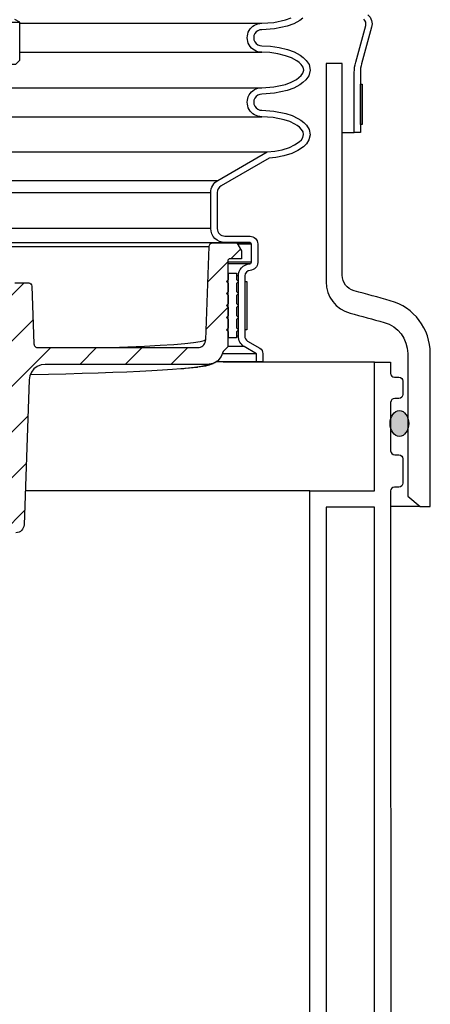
# Model space of a CAD drawing. Extents: x -285 to 5863, y 308 to 3178.
# Tile 189 of 256: x 171.66 to 178.02, y 1414.38 to 1429.66. Entities that reach past the tile are written whole.
import ezdxf

# ---------------------------------------------------------------- set-up
doc = ezdxf.new("R2010")
doc.units = 0
doc.header["$MEASUREMENT"] = 0
for name, color, linetype in [('ADAPTOR', 3, 'CONTINUOUS'), ('FRP-SUMP', 2, 'CONTINUOUS'), ('MULTI-PORT-SHROUD', 1, 'CONTINUOUS'), ('MULTI-PORT-SPILL-BUCKET', 1, 'CONTINUOUS'), ('MULTI-PORT-SPILL-BUCKET-HATCH', 7, 'CONTINUOUS'), ('MULTI-PORT-SPILL-BUCKET-SHROUD', 1, 'CONTINUOUS')]:
    doc.layers.add(name, color=color, linetype=linetype)

msp = doc.modelspace()

# ---------------------------------------------------------------- hatches: boundary and pattern name
at = {"layer": 'FRP-SUMP'}
h = msp.add_hatch(color=256, dxfattribs=at)
edge = h.paths.add_edge_path()
edge.add_ellipse((177.54175, 1423.39013), major_axis=(0, 0.2), ratio=0.72085956, start_angle=282.678211, end_angle=431.031832)
edge.add_line((177.4054, 1423.45513), (177.4054, 1423.32512))
edge.add_ellipse((177.54175, 1423.39013), major_axis=(0, 0.2), ratio=0.72085956, start_angle=108.968168, end_angle=257.321789)
edge.add_line((177.6824, 1423.34623), (177.6824, 1423.43402))
at = {"layer": 'MULTI-PORT-SPILL-BUCKET-HATCH', "linetype": 'Continuous'}
h = msp.add_hatch(dxfattribs=at)
h.set_pattern_fill('LINE', color=256, scale=4, angle=45, style=0)
h.set_pattern_definition([(45, (-7804.6095, 263.62307), (-0.35355339, 0.35355339), [])])
edge = h.paths.add_edge_path()
edge.add_line((174.8819, 1424.57848), (174.81165, 1424.50828))
edge.add_line((174.81165, 1424.50828), (174.78056, 1424.42892))
edge.add_line((174.78056, 1424.42892), (174.72472, 1424.36462))
edge.add_line((174.72472, 1424.36462), (174.65059, 1424.32282))
edge.add_line((174.65059, 1424.32282), (174.56667, 1424.3083))
edge.add_line((174.56667, 1424.3083), (172.05055, 1424.3083))
edge.add_line((172.05055, 1424.3083), (171.987, 1424.29995))
edge.add_line((171.987, 1424.29995), (171.92789, 1424.27596))
edge.add_line((171.92789, 1424.27596), (171.8768, 1424.23801))
edge.add_line((171.8768, 1424.23801), (171.83718, 1424.18826))
edge.add_line((171.83718, 1424.18826), (171.81124, 1424.13007))
edge.add_line((171.81124, 1424.13007), (171.80071, 1424.06688))
edge.add_line((171.80071, 1424.06688), (171.72212, 1421.81641))
edge.add_arc((171.59719, 1421.82077), 0.125, 270, 358, ccw=False)
edge.add_line((171.59719, 1421.69577), (171.41635, 1421.69577))
edge.add_line((171.41635, 1421.69577), (171.3135, 1421.79864))
edge.add_line((171.3135, 1421.79864), (171.2914, 1422.50828))
edge.add_line((171.2914, 1422.50828), (171.31165, 1422.50828))
edge.add_arc((171.31165, 1422.63328), 0.125, 270, 360)
edge.add_line((171.43665, 1422.63328), (171.43665, 1423.88328))
edge.add_arc((171.31165, 1423.88328), 0.125, 0, 90)
edge.add_line((171.31165, 1424.00828), (171.2914, 1424.00828))
edge.add_line((171.2914, 1424.00828), (171.3136, 1424.72118))
edge.add_line((171.3136, 1424.72118), (171.4132, 1424.82078))
edge.add_line((171.4132, 1424.82078), (171.4132, 1425.00828))
edge.add_line((171.4132, 1425.00828), (171.44929, 1425.07078))
edge.add_line((171.44929, 1425.07078), (171.4804, 1425.07078))
edge.add_arc((171.48041, 1425.12078), 0.05, 269.996427, 360.000659)
edge.add_line((171.5304, 1425.12078), (171.5304, 1425.52078))
edge.add_arc((171.5804, 1425.52078), 0.05, 89.996427, 180.000659, ccw=False)
edge.add_line((171.5804, 1425.57078), (171.79462, 1425.57078))
edge.add_arc((171.79462, 1425.52078), 0.05, 1.99832, 90.004096, ccw=False)
edge.add_line((171.84459, 1425.52253), (171.87589, 1424.62634))
edge.add_line((171.87589, 1424.62634), (171.87634, 1424.62075))
edge.add_line((171.87634, 1424.62075), (171.87732, 1424.61522))
edge.add_line((171.87732, 1424.61522), (171.88037, 1424.60558))
edge.add_line((171.88037, 1424.60558), (171.88499, 1424.59658))
edge.add_line((171.88499, 1424.59658), (171.89105, 1424.5885))
edge.add_line((171.89105, 1424.5885), (171.89838, 1424.58154))
edge.add_line((171.89838, 1424.58154), (171.90678, 1424.57592))
edge.add_line((171.90678, 1424.57592), (171.916, 1424.57178))
edge.add_line((171.916, 1424.57178), (171.92578, 1424.56925))
edge.add_line((171.92578, 1424.56925), (171.93585, 1424.5684))
edge.add_line((171.93585, 1424.5684), (174.41536, 1424.5684))
edge.add_line((174.41536, 1424.5684), (174.42696, 1424.56894))
edge.add_line((174.42696, 1424.56894), (174.43846, 1424.57055))
edge.add_line((174.43846, 1424.57055), (174.45875, 1424.57619))
edge.add_line((174.45875, 1424.57619), (174.47783, 1424.58513))
edge.add_line((174.47783, 1424.58513), (174.49512, 1424.59718))
edge.add_line((174.49512, 1424.59718), (174.51016, 1424.61195))
edge.add_line((174.51016, 1424.61195), (174.52249, 1424.62905))
edge.add_line((174.52249, 1424.62905), (174.5318, 1424.64796))
edge.add_line((174.5318, 1424.64796), (174.53777, 1424.66818))
edge.add_line((174.53777, 1424.66818), (174.54029, 1424.68911))
edge.add_line((174.54029, 1424.68911), (174.5908, 1426.13546))
edge.add_arc((174.65326, 1426.13328), 0.0625, 90, 178, ccw=False)
edge.add_line((174.65326, 1426.19578), (175.02073, 1426.19578))
edge.add_line((175.02073, 1426.19578), (175.0929, 1426.07078))
edge.add_line((175.0929, 1426.07078), (175.0929, 1425.94578))
edge.add_line((175.0929, 1425.94578), (174.91315, 1425.94578))
edge.add_arc((174.91315, 1425.91453), 0.03125, 90, 180)
edge.add_line((174.8819, 1425.91453), (174.8819, 1424.57848))

# ---------------------------------------------------------------- linework, layer by layer
at = {"layer": 'ADAPTOR', "color": 7}
msp.add_line((166.6554, 1429.61727), (171.6554, 1429.61727), dxfattribs=at)
at = {"layer": 'ADAPTOR', "linetype": 'Continuous'}
msp.add_lwpolyline([(166.7179, 1428.96823), (171.5929, 1428.96823), (171.6554, 1429.03073), (171.6554, 1429.61727), (171.58168, 1429.66001)], dxfattribs=at)
at = {"layer": 'FRP-SUMP', "color": 7, "linetype": 'Continuous'}
for p, q in [((177.1554, 1424.34451), (174.81044, 1424.34451)), ((176.1554, 1422.34451), (171.74056, 1422.34451))]:
    msp.add_line(p, q, dxfattribs=at)
at = {"layer": 'FRP-SUMP', "color": 7}
msp.add_line((177.86219, 1422.10331), (177.40549, 1422.10331), dxfattribs=at)
at = {"layer": 'FRP-SUMP'}
msp.add_lwpolyline([(177.30578, 1424.95906, -0.33616492), (177.67068, 1424.47766), (177.67068, 1422.26401), (177.86219, 1422.10331), (178.0208, 1422.10331), (178.02068, 1422.26401), (178.02068, 1424.47766, 0.33616492), (177.40035, 1425.29604, 0.00312802), (176.84074, 1425.44964, -0.33950342), (176.6554, 1425.69114), (176.6554, 1428.97401), (176.40568, 1428.97401), (176.40568, 1425.58707, 0.33985649), (176.77696, 1425.10392, -0.00350371)], format="xyb", close=True, dxfattribs=at)
for points in [[(176.1554, 1412.204), (176.1554, 1422.34451), (177.1554, 1422.34451), (177.1554, 1424.34451), (177.4054, 1424.34451), (177.4054, 1424.16763, 0.41421356), (177.4654, 1424.10763), (177.5354, 1424.10763, -0.41421356), (177.5954, 1424.04763), (177.5954, 1423.84201, -0.41421356), (177.5329, 1423.77951), (177.4704, 1423.77951, 0.38676832), (177.4054, 1423.71701), (177.4054, 1422.96701, 0.38676832), (177.4704, 1422.90451), (177.5329, 1422.90451, -0.41421356), (177.5954, 1422.84201), (177.5954, 1422.46701, -0.41421356), (177.5329, 1422.40451), (177.4654, 1422.40451, 0.41421356), (177.4054, 1422.34451), (177.40888, 1412.50947, -0.00822165)], [(177.1554, 1412.29153), (177.1554, 1422.09451), (176.4054, 1422.09451), (176.4054, 1412.37428, -0.01036772)]]:
    msp.add_lwpolyline(points, format="xyb", dxfattribs=at)
msp.add_ellipse((177.54175, 1423.39013), major_axis=(0, 0.2), ratio=0.72085956, dxfattribs=at)
at = {"layer": 'MULTI-PORT-SHROUD', "color": 7}
msp.add_line((176.6554, 1427.90647), (176.8429, 1427.90647), dxfattribs=at)
at = {"layer": 'MULTI-PORT-SHROUD', "color": 1, "linetype": 'Continuous'}
for points in [[(177.05079, 1429.73381, -0.29327778), (177.11105, 1429.54045), (176.95456, 1428.97157)], [(176.95456, 1428.97157, 0.06721269), (176.93665, 1428.83895), (176.93665, 1427.90647), (176.8429, 1427.90647), (176.8429, 1428.83895, -0.06721269), (176.86417, 1428.99643), (177.02066, 1429.56532, 0.29327737), (176.99053, 1429.662)]]:
    msp.add_lwpolyline(points, format="xyb", dxfattribs=at)
at = {"layer": 'MULTI-PORT-SHROUD', "color": 7, "linetype": 'Continuous'}
msp.add_lwpolyline([(176.93665, 1428.03147), (176.93665, 1428.65647), (176.96665, 1428.65647), (176.96665, 1428.03147)], close=True, dxfattribs=at)
at = {"layer": 'MULTI-PORT-SPILL-BUCKET', "color": 7, "linetype": 'Continuous'}
for p, q in [((175.23044, 1426.19578), (171.2804, 1426.19578)), ((171.2804, 1426.13546), (174.5908, 1426.13546))]:
    msp.add_line(p, q, dxfattribs=at)
at = {"layer": 'MULTI-PORT-SPILL-BUCKET', "color": 2, "linetype": 'Continuous'}
for p, q in [((174.8904, 1425.00203), (174.8819, 1425.00203)), ((174.8904, 1424.81453), (174.8819, 1424.81453)), ((174.81165, 1424.50828), (174.8117, 1424.50828))]:
    msp.add_line(p, q, dxfattribs=at)
at = {"layer": 'MULTI-PORT-SPILL-BUCKET', "linetype": 'Continuous'}
for points in [[(171.5804, 1425.57078), (171.79462, 1425.57078, -0.40405554), (171.84459, 1425.52253), (171.87589, 1424.62634), (171.87634, 1424.62075), (171.87732, 1424.61522), (171.88037, 1424.60558), (171.88499, 1424.59658), (171.89105, 1424.5885), (171.89838, 1424.58154), (171.90678, 1424.57592), (171.916, 1424.57178), (171.92578, 1424.56925), (171.93585, 1424.5684), (174.41536, 1424.5684), (174.42696, 1424.56894), (174.43846, 1424.57055), (174.45875, 1424.57619), (174.47783, 1424.58513), (174.49512, 1424.59718), (174.51016, 1424.61195), (174.52249, 1424.62905), (174.5318, 1424.64796), (174.53777, 1424.66818), (174.54029, 1424.68911), (174.5908, 1426.13546, -0.40402623), (174.65326, 1426.19578), (175.02073, 1426.19578), (175.0929, 1426.07078), (175.0929, 1425.94578), (174.91315, 1425.94578, 0.41421356), (174.8819, 1425.91453), (174.8819, 1424.57848)], [(174.8819, 1424.57848), (174.81165, 1424.50828), (174.78056, 1424.42892), (174.72472, 1424.36462), (174.65059, 1424.32282), (174.56667, 1424.3083), (172.05055, 1424.3083), (171.987, 1424.29995), (171.92789, 1424.27596), (171.8768, 1424.23801), (171.83718, 1424.18826), (171.81124, 1424.13007), (171.80071, 1424.06688), (171.72212, 1421.81641, -0.40402623), (171.59719, 1421.69577)]]:
    msp.add_lwpolyline(points, format="xyb", dxfattribs=at)
at = {"layer": 'MULTI-PORT-SPILL-BUCKET', "color": 2, "linetype": 'Continuous'}
msp.add_lwpolyline([(174.8904, 1425.00203), (174.85915, 1425.03328), (174.8904, 1425.06453), (174.8904, 1425.18953), (174.85915, 1425.22078), (174.8904, 1425.25203), (174.8904, 1425.37703), (174.85915, 1425.40828), (174.8904, 1425.43953), (174.8904, 1425.56453), (174.85915, 1425.59578), (174.8904, 1425.62703), (174.8904, 1425.72078), (175.0154, 1425.72078), (175.0154, 1425.62703), (175.04665, 1425.59578), (175.0154, 1425.56453), (175.0154, 1425.43953), (175.04665, 1425.40828), (175.0154, 1425.37703), (175.0154, 1425.25203), (175.04665, 1425.22078), (175.0154, 1425.18953), (175.0154, 1425.06453), (175.04665, 1425.03328), (175.0154, 1425.00203), (175.0154, 1424.87703), (175.04665, 1424.84578), (175.0154, 1424.81453), (175.0154, 1424.72078), (174.8904, 1424.72078), (174.8904, 1424.81453), (174.85915, 1424.84578), (174.8904, 1424.87703)], close=True, dxfattribs=at)
at = {"layer": 'MULTI-PORT-SPILL-BUCKET', "color": 7, "linetype": 'Continuous'}
for points in [[(174.54007, 1424.6873), (174.51532, 1424.67177), (174.45248, 1424.6564), (174.35226, 1424.64126), (174.21553, 1424.62651), (174.04234, 1424.61221), (173.83374, 1424.59841), (173.59213, 1424.58526), (173.20345, 1424.56844)], [(174.72472, 1424.36462), (174.71415, 1424.35633), (174.69741, 1424.34383), (174.68197, 1424.33386), (174.6653, 1424.3245), (174.65016, 1424.31712), (174.63241, 1424.30956), (174.6161, 1424.30354), (174.59443, 1424.29658), (174.57348, 1424.29084), (174.5382, 1424.2827), (174.50155, 1424.27561), (174.46022, 1424.26867), (174.41322, 1424.26217), (174.40554, 1424.26124), (174.39861, 1424.26026), (174.38245, 1424.25879), (174.3672, 1424.25843)], [(174.56482, 1424.30823), (174.56595, 1424.30651), (174.5391, 1424.2906), (174.47259, 1424.27439), (174.3672, 1424.25843), (174.2708, 1424.24752), (174.1557, 1424.23684), (174.02231, 1424.22641), (173.87112, 1424.21629), (173.70269, 1424.2065), (173.51762, 1424.19709), (173.31659, 1424.18808), (173.10035, 1424.17952), (172.86968, 1424.17143), (172.62542, 1424.16384), (172.36848, 1424.15678), (172.09978, 1424.15028), (171.82031, 1424.14435)], [(174.39861, 1424.26026), (174.37298, 1424.25712), (174.34624, 1424.25402), (174.28893, 1424.24786), (174.22558, 1424.24186), (174.19911, 1424.2396), (174.1557, 1424.23684)]]:
    msp.add_lwpolyline(points, dxfattribs=at)
at = {"layer": 'MULTI-PORT-SPILL-BUCKET-SHROUD', "color": 7, "linetype": 'Continuous'}
for p, q in [((171.6554, 1429.60108), (175.40787, 1429.60108)), ((171.6554, 1429.15108), (175.40787, 1429.15108)), ((171.2804, 1428.60108), (175.40786, 1428.60108)), ((171.2804, 1428.15108), (175.40786, 1428.15108)), ((171.2804, 1427.60374), (175.49401, 1427.60374)), ((171.2804, 1427.16352), (174.72769, 1427.16352)), ((171.2804, 1426.97384), (174.6179, 1426.97384)), ((174.6179, 1426.41671), (171.2804, 1426.41671)), ((175.24728, 1426.17296), (175.03391, 1426.17296)), ((175.24728, 1425.89171), (174.8819, 1425.89171)), ((175.22099, 1425.86666), (174.8819, 1425.86666)), ((174.8904, 1425.72078), (174.8819, 1425.72078)), ((174.8904, 1425.62703), (174.88192, 1425.62703)), ((175.0454, 1425.67954), (175.0154, 1425.67954)), ((174.8904, 1425.43953), (174.8819, 1425.43953)), ((174.8904, 1425.25203), (174.8819, 1425.25203)), ((174.8904, 1425.06453), (174.8819, 1425.06453)), ((174.8904, 1424.87703), (174.8819, 1424.87703)), ((175.14538, 1424.84578), (175.1504, 1424.84578)), ((174.8904, 1424.72078), (174.8819, 1424.72078)), ((175.0454, 1424.74814), (175.0154, 1424.74814)), ((175.13684, 1424.58358), (174.8819, 1424.58358)), ((175.3254, 1424.47109), (174.79709, 1424.47109)), ((175.3254, 1424.34578), (174.70002, 1424.34578))]:
    msp.add_line(p, q, dxfattribs=at)
at = {"layer": 'MULTI-PORT-SPILL-BUCKET-SHROUD', "linetype": 'Continuous'}
for points in [[(175.3254, 1424.47109), (175.13684, 1424.58358, -0.26412454), (175.0454, 1424.74814), (175.0454, 1425.67954, -0.39570541), (175.22099, 1425.86666, 0.36364842), (175.24728, 1425.89171), (175.24728, 1426.17296, 0.35077115), (175.22228, 1426.19796), (174.83665, 1426.19796, -0.41421356), (174.6179, 1426.41671), (174.6179, 1426.97384, -0.26853007), (174.72769, 1427.16352), (175.49401, 1427.60374), (175.61086, 1427.61583), (175.72544, 1427.63895), (175.83713, 1427.67526), (175.9173, 1427.71267), (175.99008, 1427.7626), (176.02178, 1427.79381), (176.04642, 1427.83065), (176.05701, 1427.87357), (176.04852, 1427.91704), (176.02476, 1427.9548), (175.99353, 1427.98658), (175.95841, 1428.01382), (175.92063, 1428.03736), (175.84089, 1428.07551), (175.75721, 1428.10416), (175.58432, 1428.14003), (175.40786, 1428.15108, -1.00000067), (175.40786, 1428.60108), (175.59343, 1428.61326), (175.77412, 1428.65309), (175.86207, 1428.68555), (175.94506, 1428.7295), (175.9834, 1428.75699), (176.0177, 1428.78934), (176.04524, 1428.82827), (176.05782, 1428.87329), (176.04767, 1428.91879), (176.02123, 1428.95881), (175.98745, 1428.9919), (175.94937, 1429.01988), (175.86659, 1429.06468), (175.77856, 1429.09769), (175.65722, 1429.12836), (175.53332, 1429.14565), (175.40787, 1429.15108, -1.00000067), (175.40787, 1429.60108), (175.59343, 1429.61326), (175.77412, 1429.65309), (175.86208, 1429.68555)], [(176.04714, 1429.67963), (175.99784, 1429.64429), (175.90297, 1429.59405), (175.80233, 1429.55691), (175.60755, 1429.51397), (175.41067, 1429.50105, 1.01877171), (175.40972, 1429.2511), (175.54241, 1429.24535), (175.67644, 1429.22664), (175.80845, 1429.19327), (175.90814, 1429.1559), (176.00304, 1429.10454), (176.05237, 1429.06829), (176.0988, 1429.0228), (176.14126, 1428.95855), (176.16089, 1428.87056), (176.13689, 1428.78467), (176.09358, 1428.72344), (176.04713, 1428.67963), (175.99783, 1428.64429), (175.90296, 1428.59405), (175.80232, 1428.55691), (175.60755, 1428.51397), (175.41066, 1428.50105, 1.0221364), (175.41054, 1428.25111), (175.59767, 1428.23939), (175.78367, 1428.2008), (175.8788, 1428.16823), (175.9688, 1428.12517), (176.01565, 1428.09598), (176.06013, 1428.06148), (176.10365, 1428.0172), (176.14309, 1427.95451), (176.15939, 1427.87106), (176.1393, 1427.78964), (176.09922, 1427.72973), (176.05395, 1427.68514), (175.96707, 1427.62554), (175.87387, 1427.58205), (175.75088, 1427.54206), (175.62592, 1427.51686), (175.52541, 1427.50646), (174.7775, 1427.07681, 0.26853007), (174.7179, 1426.97384), (174.7179, 1426.41671, 0.41421356), (174.83665, 1426.29796), (175.22582, 1426.29796, -0.38409502), (175.34728, 1426.1765), (175.34728, 1425.88813, -0.38057787), (175.22734, 1425.76686, 0.39570541), (175.1454, 1425.67954), (175.1454, 1424.74759, 0.26412454), (175.18855, 1424.66918), (175.37664, 1424.55697, -0.26412454), (175.4254, 1424.47464), (175.4254, 1424.34578), (175.3254, 1424.34578), (175.3254, 1424.47109)]]:
    msp.add_lwpolyline(points, format="xyb", dxfattribs=at)
at = {"layer": 'MULTI-PORT-SPILL-BUCKET-SHROUD', "color": 7, "linetype": 'Continuous'}
msp.add_lwpolyline([(175.1504, 1425.59578), (175.1754, 1425.59578), (175.1754, 1424.84578), (175.1504, 1424.84578), (175.1504, 1425.59578), (175.14915, 1425.59578), (175.14538, 1425.59578)], dxfattribs=at)

doc.saveas('drawing.dxf')
